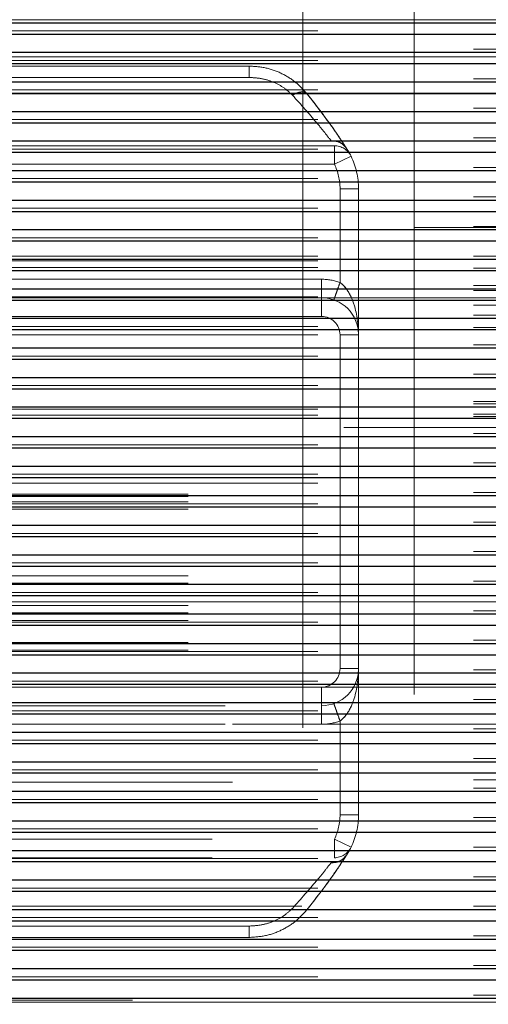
# Model space of a CAD drawing. Header units: millimetres. Extents: x 8 to 290, y 2 to 202.
# Tile 149 of 189: x 257.26 to 257.892, y 101.945 to 103.272. Entities that reach past the tile are written whole.
import ezdxf

# ---------------------------------------------------------------- set-up
doc = ezdxf.new("R2010")
doc.units = ezdxf.units.MM
doc.linetypes.add('HIDDEN', pattern=[1.905, 1.27, -0.635])
doc.styles.add('SLDTEXTSTYLE2', font='TXT', dxfattribs={"width": 0.605})
doc.dimstyles.new('SLDDIMSTYLE2', dxfattribs={"dimtxt": 2.568319, "dimasz": 3, "dimexe": 0, "dimexo": 0.0625, "dimgap": 0.64208, "dimtad": 1, "dimlfac": 20, "dimrnd": 1e-09, "dimzin": 12, "dimdsep": 46, "dimtxsty": 'SLDTEXTSTYLE2', "dimsah": 1, "dimcen": 0.09, "dimadec": 0, "dimazin": 3, "dimtfac": 1, "dimtofl": 0, "dimtmove": 0, "dimatfit": 3, "dimfxl": 1, "dimfrac": 2, "dimtolj": 1, "dimtzin": 12, "dimarcsym": 0})

# ---------------------------------------------------------------- blocks, each defined once
blk = doc.blocks.new('_D_11')
at = {"color": 7, "linetype": 'Continuous', "lineweight": 0}
blk.add_line((191.0416, 87.5654), (259.6416, 87.5654), dxfattribs=at)
at = {"color": 7, "linetype": 'Continuous', "lineweight": 18}
for points in [[(191.0416, 87.5654), (194.0416, 86.8154), (194.0416, 88.3154)], [(259.6416, 87.5654), (256.6416, 88.3154), (256.6416, 86.8154)]]:
    blk.add_solid(points, dxfattribs=at)
at = {"color": 7, "linetype": 'Continuous', "lineweight": 18, "insert": (221.4218, 90.976), "char_height": 2.64583, "attachment_point": 1, "style": 'SLDTEXTSTYLE2'}
blk.add_mtext('1372', dxfattribs=at)

msp = doc.modelspace()

# ---------------------------------------------------------------- linework, layer by layer
at = {"color": 7, "linetype": 'HIDDEN', "lineweight": 18}
for p, q in [((257.79158, 68.07227), (257.79158, 103.77227)), ((257.64158, 100.41227), (257.64158, 103.62227)), ((256.79158, 103.27227), (257.94158, 103.27227)), ((257.94158, 103.27227), (256.84158, 103.27227)), ((258.96658, 103.25297), (189.54158, 103.25297)), ((189.71658, 103.25719), (259.14158, 103.25719)), ((259.14158, 103.23255), (189.71658, 103.23255)), ((258.96658, 103.21311), (189.54158, 103.21311)), ((189.71658, 103.21734), (259.14158, 103.21734)), ((256.79158, 103.22227), (257.94158, 103.22227)), ((256.36411, 103.20977), (257.56905, 103.20977)), ((259.14158, 103.1927), (189.71658, 103.1927)), ((256.36411, 103.19441), (257.56905, 103.19441)), ((258.96658, 103.17326), (189.54158, 103.17326)), ((189.71658, 103.17748), (259.14158, 103.17748)), ((256.86434, 103.17227), (257.94158, 103.17227)), ((257.94158, 103.17227), (256.86658, 103.17227)), ((259.14158, 103.15284), (189.71658, 103.15284)), ((258.96658, 103.1334), (189.54158, 103.1334)), ((189.71658, 103.13762), (259.14158, 103.13762)), ((259.14158, 103.11299), (189.71658, 103.11299)), ((258.96658, 103.09355), (189.54158, 103.09355)), ((189.71658, 103.09777), (259.14158, 103.09777)), ((257.68395, 103.10227), (256.24921, 103.10227)), ((257.68395, 103.07727), (257.68395, 103.10227)), ((257.68395, 103.10227), (257.68395, 103.07727)), ((257.70641, 103.08826), (257.68395, 103.07727)), ((257.68395, 103.07727), (257.70641, 103.08826)), ((259.14158, 103.07313), (189.71658, 103.07313)), ((257.68395, 103.07727), (256.24921, 103.07727)), ((258.96658, 103.05369), (189.54158, 103.05369)), ((189.71658, 103.05791), (259.14158, 103.05791)), ((257.69158, 102.91798), (257.69158, 103.04432)), ((257.71658, 103.04432), (257.69158, 103.04432)), ((257.69158, 103.04432), (257.71658, 103.04432)), ((257.71658, 103.04432), (257.71658, 102.84727)), ((259.14158, 103.03327), (189.71658, 103.03327)), ((258.96658, 103.01383), (189.54158, 103.01383)), ((189.71658, 103.01805), (259.14158, 103.01805)), ((259.14158, 102.99342), (189.71658, 102.99342)), ((219.69158, 102.99227), (259.39158, 102.99227)), ((258.96658, 102.97397), (189.54158, 102.97397)), ((189.71658, 102.9782), (259.14158, 102.9782)), ((189.71658, 102.95356), (259.14158, 102.95356)), ((189.71658, 102.94727), (259.14158, 102.94727)), ((259.14158, 102.95356), (222.26322, 102.95356)), ((258.96658, 102.93412), (189.54158, 102.93412)), ((189.71658, 102.93834), (259.14158, 102.93834)), ((259.14158, 102.93727), (189.71658, 102.93727)), ((257.66658, 102.92227), (256.26658, 102.92227)), ((257.66658, 102.89727), (257.66658, 102.92227)), ((257.66658, 102.92227), (257.66658, 102.89727)), ((259.14158, 102.9137), (189.71658, 102.9137)), ((258.96658, 102.89426), (189.54158, 102.89426)), ((259.14158, 102.90727), (189.71658, 102.90727)), ((189.71658, 102.89849), (259.14158, 102.89849)), ((257.66658, 102.89727), (256.26658, 102.89727)), ((257.66658, 102.89727), (257.66658, 102.87227)), ((257.66658, 102.89727), (257.66658, 102.87227)), ((257.66658, 102.89727), (259.14158, 102.89727)), ((259.14158, 102.88727), (256.75741, 102.88727)), ((259.14158, 102.87385), (189.71658, 102.87385)), ((257.08114, 102.87227), (257.66658, 102.87227)), ((258.96658, 102.85441), (189.54158, 102.85441)), ((189.71658, 102.85863), (259.14158, 102.85863)), ((259.14158, 102.85727), (189.71658, 102.85727)), ((189.71658, 102.84727), (259.14158, 102.84727)), ((257.69158, 102.39727), (257.69158, 102.84727)), ((257.69158, 102.84727), (257.71658, 102.84727)), ((257.71658, 102.39727), (257.71658, 102.84727)), ((259.14158, 102.83399), (189.71658, 102.83399)), ((258.96658, 102.81455), (189.54158, 102.81455)), ((189.71658, 102.81877), (259.14158, 102.81877)), ((259.14158, 102.79413), (189.71658, 102.79413)), ((258.96658, 102.77469), (189.54158, 102.77469)), ((189.71658, 102.77891), (259.14158, 102.77891)), ((259.14158, 102.75727), (189.71658, 102.75727)), ((259.14158, 102.75428), (189.71658, 102.75428)), ((258.96658, 102.73484), (189.54158, 102.73484)), ((189.71658, 102.74727), (259.14158, 102.74727)), ((259.14158, 102.74025), (189.71658, 102.74025)), ((189.71658, 102.73906), (259.14158, 102.73906)), ((259.14158, 102.73727), (189.71658, 102.73727)), ((258.96658, 102.72227), (189.54158, 102.72227)), ((259.14158, 102.71442), (189.71658, 102.71442)), ((258.96658, 102.69498), (189.54158, 102.69498)), ((189.71658, 102.6992), (259.14158, 102.6992)), ((259.14158, 102.67456), (189.71658, 102.67456)), ((189.71658, 102.65935), (259.14158, 102.65935)), ((258.96658, 102.65512), (189.54158, 102.65512)), ((189.71658, 102.64727), (259.14158, 102.64727)), ((189.54158, 102.63227), (258.96658, 102.63227)), ((189.54158, 102.62929), (258.96658, 102.62929)), ((259.14158, 102.63471), (189.71658, 102.63471)), ((189.54158, 102.62227), (258.96658, 102.62227)), ((189.71658, 102.61949), (259.14158, 102.61949)), ((258.96658, 102.61527), (189.54158, 102.61527)), ((189.54158, 102.61227), (258.96658, 102.61227)), ((259.14158, 102.59485), (189.71658, 102.59485)), ((189.71658, 102.57964), (259.14158, 102.57964)), ((258.96658, 102.57541), (189.54158, 102.57541)), ((259.14158, 102.555), (189.71658, 102.555)), ((189.71658, 102.53977), (259.14158, 102.53977)), ((258.96658, 102.53556), (189.54158, 102.53556)), ((189.54158, 102.52227), (258.96658, 102.52227)), ((189.54158, 102.51227), (258.96658, 102.51227)), ((259.14158, 102.51514), (189.71658, 102.51514)), ((189.71658, 102.49992), (259.14158, 102.49992)), ((258.96658, 102.4957), (189.54158, 102.4957)), ((258.29158, 102.48727), (221.29158, 102.48727)), ((189.54158, 102.48227), (258.96658, 102.48227)), ((189.54158, 102.47227), (258.96658, 102.47227)), ((259.14158, 102.47528), (189.71658, 102.47528)), ((189.54158, 102.46227), (258.96658, 102.46227)), ((189.71658, 102.46006), (259.14158, 102.46006)), ((258.96658, 102.45584), (189.54158, 102.45584)), ((189.54158, 102.43227), (258.96658, 102.43227)), ((259.14158, 102.43542), (189.71658, 102.43542)), ((189.54158, 102.42227), (258.96658, 102.42227)), ((189.71658, 102.42021), (259.14158, 102.42021)), ((258.96658, 102.41598), (189.54158, 102.41598)), ((259.14158, 102.39557), (189.71658, 102.39557)), ((257.69158, 102.39727), (257.71658, 102.39727)), ((257.69158, 102.39727), (257.71658, 102.39727)), ((257.71658, 102.39727), (257.71658, 102.20022)), ((189.71658, 102.38035), (259.14158, 102.38035)), ((258.96658, 102.37613), (189.54158, 102.37613)), ((258.81658, 102.37227), (255.91658, 102.37227)), ((257.08114, 102.37227), (257.66658, 102.37227)), ((257.66658, 102.34727), (257.66658, 102.37227)), ((257.66658, 102.34727), (257.66658, 102.37227)), ((259.14158, 102.35571), (189.71658, 102.35571)), ((189.71658, 102.3405), (259.14158, 102.3405)), ((256.26658, 102.34727), (257.66658, 102.34727)), ((257.66658, 102.32227), (257.66658, 102.34727)), ((257.66658, 102.34727), (257.66658, 102.32227)), ((258.96658, 102.33627), (189.54158, 102.33627)), ((257.69158, 102.32656), (257.69158, 102.20022)), ((259.14158, 102.31586), (189.71658, 102.31586)), ((258.81658, 102.32227), (255.91658, 102.32227)), ((256.26658, 102.32227), (257.66658, 102.32227)), ((189.71658, 102.30063), (259.14158, 102.30063)), ((258.96658, 102.29642), (189.54158, 102.29642)), ((259.14158, 102.276), (189.71658, 102.276)), ((189.71658, 102.26079), (259.14158, 102.26079)), ((258.96658, 102.25656), (189.54158, 102.25656)), ((259.45158, 102.24427), (256.14158, 102.24427)), ((259.14158, 102.24727), (257.11658, 102.24727)), ((259.14158, 102.23615), (189.71658, 102.23615)), ((189.71658, 102.22092), (259.14158, 102.22092)), ((258.96658, 102.2167), (189.54158, 102.2167)), ((259.14158, 102.19628), (189.71658, 102.19628)), ((257.69158, 102.20022), (257.71658, 102.20022)), ((257.71658, 102.20022), (257.69158, 102.20022)), ((189.71658, 102.18107), (259.14158, 102.18107)), ((258.96658, 102.17685), (189.54158, 102.17685)), ((256.24921, 102.16727), (257.68395, 102.16727)), ((257.68395, 102.16727), (257.70641, 102.15629)), ((257.68395, 102.14227), (257.68395, 102.16727)), ((257.70641, 102.15629), (257.68395, 102.16727)), ((257.68395, 102.16727), (257.68395, 102.14227)), ((259.14158, 102.15643), (189.71658, 102.15643)), ((189.71658, 102.14121), (259.14158, 102.14121)), ((256.24921, 102.14227), (257.68395, 102.14227)), ((258.96658, 102.13699), (189.54158, 102.13699)), ((259.14158, 102.11657), (189.71658, 102.11657)), ((189.71658, 102.10136), (259.14158, 102.10136)), ((258.96658, 102.09713), (189.54158, 102.09713)), ((259.14158, 102.07672), (189.71658, 102.07672)), ((256.36986, 102.07672), (259.14158, 102.07672)), ((189.71658, 102.06149), (259.14158, 102.06149)), ((258.96658, 102.05728), (189.54158, 102.05728)), ((257.56905, 102.05013), (256.36411, 102.05013)), ((259.14158, 102.03686), (189.71658, 102.03686)), ((257.56905, 102.03477), (256.36411, 102.03477)), ((189.71658, 102.02165), (259.14158, 102.02165)), ((258.96658, 102.01742), (189.54158, 102.01742)), ((259.14158, 101.99701), (189.71658, 101.99701)), ((189.71658, 101.98178), (259.14158, 101.98178)), ((258.96658, 101.97756), (189.54158, 101.97756)), ((259.14158, 101.95714), (189.71658, 101.95714)), ((256.14158, 101.95027), (259.45158, 101.95027)), ((256.89158, 101.94727), (258.21982, 101.94727))]:
    msp.add_line(p, q, dxfattribs=at)
at = {"color": 7, "linetype": 'Continuous', "lineweight": 25}
for p, q in [((191.04158, 103.26818), (258.96658, 103.26818)), ((191.04158, 103.25297), (258.96658, 103.25297)), ((191.04158, 103.22834), (258.96658, 103.22834)), ((191.04158, 103.21311), (258.96658, 103.21311)), ((191.04158, 103.18847), (258.96658, 103.18847)), ((191.04158, 103.17326), (258.96658, 103.17326)), ((191.04158, 103.14862), (258.96658, 103.14862)), ((191.04158, 103.1334), (258.96658, 103.1334)), ((191.04158, 103.10876), (258.96658, 103.10876)), ((191.04158, 103.09355), (258.96658, 103.09355)), ((191.04158, 103.06891), (258.96658, 103.06891)), ((191.04158, 103.05369), (258.96658, 103.05369)), ((191.04158, 103.02905), (258.96658, 103.02905)), ((191.04158, 103.01383), (258.96658, 103.01383)), ((257.13498, 102.9892), (258.96658, 102.9892)), ((257.14152, 102.97397), (258.96658, 102.97397)), ((257.14158, 102.94933), (258.96658, 102.94933)), ((257.14158, 102.93412), (258.96658, 102.93412)), ((257.14158, 102.90948), (258.96658, 102.90948)), ((257.14158, 102.89426), (258.96658, 102.89426)), ((257.14158, 102.86962), (258.96658, 102.86962)), ((257.14158, 102.85441), (258.96658, 102.85441)), ((257.14158, 102.82977), (258.96658, 102.82977)), ((257.14158, 102.81455), (258.96658, 102.81455)), ((257.14158, 102.78991), (258.96658, 102.78991)), ((257.14158, 102.77469), (258.96658, 102.77469)), ((257.14158, 102.75006), (258.96658, 102.75006)), ((257.14158, 102.73484), (258.96658, 102.73484)), ((257.14365, 102.7102), (258.96658, 102.7102)), ((257.15111, 102.69498), (258.96658, 102.69498)), ((257.15921, 102.67034), (258.96658, 102.67034)), ((257.16155, 102.65512), (258.96658, 102.65512)), ((257.16532, 102.63048), (258.96658, 102.63048)), ((257.16551, 102.61527), (258.96658, 102.61527)), ((257.16173, 102.59063), (258.96658, 102.59063)), ((257.1594, 102.57541), (258.96658, 102.57541)), ((257.15171, 102.55077), (258.96658, 102.55077)), ((257.14424, 102.53556), (258.96658, 102.53556)), ((257.14158, 102.51092), (258.96658, 102.51092)), ((257.14158, 102.4957), (258.96658, 102.4957)), ((257.14158, 102.47106), (258.96658, 102.47106)), ((257.14158, 102.45584), (258.96658, 102.45584)), ((257.14158, 102.4312), (258.96658, 102.4312)), ((257.14158, 102.41598), (258.96658, 102.41598)), ((257.14158, 102.39135), (258.96658, 102.39135)), ((257.14158, 102.37613), (258.96658, 102.37613)), ((257.14158, 102.35149), (258.96658, 102.35149)), ((257.14158, 102.33627), (258.96658, 102.33627)), ((257.14158, 102.31163), (258.96658, 102.31163)), ((257.14158, 102.29642), (258.96658, 102.29642)), ((257.14158, 102.27178), (258.96658, 102.27178)), ((257.13603, 102.25656), (258.96658, 102.25656)), ((191.04158, 102.23192), (258.96658, 102.23192)), ((191.04158, 102.2167), (258.96658, 102.2167)), ((191.04158, 102.19206), (258.96658, 102.19206)), ((191.04158, 102.17685), (258.96658, 102.17685)), ((191.04158, 102.15221), (258.96658, 102.15221)), ((191.04158, 102.13699), (258.96658, 102.13699)), ((191.04158, 102.11235), (258.96658, 102.11235)), ((191.04158, 102.09713), (258.96658, 102.09713)), ((191.04158, 102.07249), (258.96658, 102.07249)), ((191.04158, 102.05728), (258.96658, 102.05728)), ((191.04158, 102.03264), (258.96658, 102.03264)), ((191.04158, 102.01742), (258.96658, 102.01742)), ((191.04158, 101.99278), (258.96658, 101.99278)), ((191.04158, 101.97756), (258.96658, 101.97756)), ((191.04158, 101.95293), (258.96658, 101.95293))]:
    msp.add_line(p, q, dxfattribs=at)
at = {"color": 7, "linetype": 'HIDDEN', "lineweight": 18, "flags": 128}
for points in [[(257.70641, 103.08826), (257.70415, 103.09261), (257.70045, 103.09878)], [(257.70045, 102.14577), (257.70415, 102.15194), (257.70641, 102.15629)]]:
    msp.add_lwpolyline(points, dxfattribs=at)
at = {"color": 7, "linetype": 'HIDDEN', "lineweight": 18}
for centre, radius, start, end in [((256.96658, 102.62227), 0.875, 32.99589, 38.97876), ((257.68395, 103.07727), 0.025, 26.06256, 90), ((257.61658, 103.04432), 0.1, 0, 26.06256), ((257.61658, 103.04432), 0.075, 0, 26.06256), ((257.61658, 103.04432), 0.075, 0, 26.06256), ((257.66658, 102.84727), 0.075, 70.52878, 90), ((257.66658, 102.84727), 0.075, 70.52878, 90), ((257.66658, 102.84727), 0.05, 0, 90), ((257.66658, 102.84727), 0.025, 0, 90), ((257.66658, 102.84727), 0.025, 0, 90), ((257.66658, 102.39727), 0.025, 270, 0), ((257.66658, 102.39727), 0.05, 270, 0), ((257.66658, 102.39727), 0.025, 270, 0), ((257.66658, 102.39727), 0.075, 270, 289.47122), ((257.66658, 102.39727), 0.075, 270, 289.47122), ((257.61658, 102.20022), 0.075, 333.93744, 0), ((257.61658, 102.20022), 0.075, 333.93744, 0), ((257.61658, 102.20022), 0.1, 333.93744, 0), ((257.68395, 102.16727), 0.025, 270, 333.93744), ((256.96658, 102.62227), 0.875, 321.02124, 327.00411)]:
    msp.add_arc(centre, radius, start, end, dxfattribs=at)
for points, knots in [([(257.56905, 103.20977), (257.57676, 103.20926), (257.59208, 103.20823), (257.61366, 103.20012), (257.6326, 103.18826), (257.64214, 103.17778), (257.64679, 103.17268)], [0, 0, 0, 0, 0.2548884, 0.5060362, 0.7597282, 1, 1, 1, 1]), ([(257.56905, 103.19441), (257.57478, 103.19408), (257.58618, 103.19342), (257.60218, 103.18832), (257.6165, 103.18077), (257.62376, 103.17395), (257.62735, 103.17057)], [0, 0, 0, 0, 0.2587479, 0.5141164, 0.7591923, 1, 1, 1, 1]), ([(257.62735, 103.17057), (257.62376, 103.17395), (257.6165, 103.18077), (257.60218, 103.18832), (257.58618, 103.19342), (257.57478, 103.19408), (257.56905, 103.19441)], [0, 0, 0, 0, 0.24082655, 0.48588414, 0.7412524, 1, 1, 1, 1]), ([(257.64679, 103.17268), (257.64588, 103.17342), (257.64408, 103.17491), (257.63938, 103.1751), (257.63367, 103.17379), (257.62946, 103.17164), (257.62735, 103.17057)], [0, 0, 0, 0, 0.2499761, 0.4999502, 0.7498267, 1, 1, 1, 1]), ([(257.62735, 103.17057), (257.63886, 103.15774), (257.65611, 103.1385), (257.67202, 103.11868), (257.67704, 103.11219), (257.67948, 103.10904)], [0, 0, 0, 0, 0.5067516, 0.7602049, 1, 1, 1, 1]), ([(257.67948, 103.10904), (257.67704, 103.11219), (257.67202, 103.11868), (257.65611, 103.1385), (257.63886, 103.15774), (257.62735, 103.17057)], [0, 0, 0, 0, 0.2398178, 0.4932486, 1, 1, 1, 1]), ([(257.64679, 103.17268), (257.65867, 103.15736), (257.67657, 103.13429), (257.69283, 103.1104), (257.69795, 103.10259), (257.70045, 103.09878)], [0, 0, 0, 0, 0.5032497, 0.7577645, 1, 1, 1, 1]), ([(257.70045, 103.09878), (257.69906, 103.10054), (257.69628, 103.10405), (257.6892, 103.10835), (257.68316, 103.10878), (257.67948, 103.10904)], [0, 0, 0, 0, 0.2806097, 0.5611768, 1, 1, 1, 1]), ([(257.67948, 103.10904), (257.68182, 103.10897), (257.6865, 103.10885), (257.69431, 103.10584), (257.69812, 103.10145), (257.70045, 103.09878)], [0, 0, 0, 0, 0.2807085, 0.5612194, 1, 1, 1, 1]), ([(257.71658, 102.84727), (257.71567, 102.8609), (257.71431, 102.88138), (257.70463, 102.90321), (257.69736, 102.91319), (257.69337, 102.9165), (257.69158, 102.91798)], [0, 0, 0, 0, 0.5389498, 0.8100799, 0.9144125, 1, 1, 1, 1]), ([(257.71658, 102.84727), (257.71567, 102.86089), (257.71431, 102.88136), (257.70466, 102.90319), (257.69737, 102.91318), (257.69338, 102.91649), (257.69158, 102.91798)], [0, 0, 0, 0, 0.53861049, 0.80959467, 0.91408547, 1, 1, 1, 1]), ([(257.71658, 102.39727), (257.71567, 102.38365), (257.71431, 102.36319), (257.70466, 102.34135), (257.69737, 102.33136), (257.69338, 102.32805), (257.69158, 102.32656)], [0, 0, 0, 0, 0.5386105, 0.8095947, 0.9140855, 1, 1, 1, 1]), ([(257.71658, 102.39727), (257.71567, 102.38365), (257.71431, 102.36317), (257.70463, 102.34134), (257.69736, 102.33135), (257.69337, 102.32805), (257.69158, 102.32656)], [0, 0, 0, 0, 0.5389498, 0.8100799, 0.9144125, 1, 1, 1, 1]), ([(257.70045, 102.14577), (257.69795, 102.14196), (257.69283, 102.13414), (257.67657, 102.11026), (257.65867, 102.08719), (257.64679, 102.07187)], [0, 0, 0, 0, 0.2422225, 0.49675, 1, 1, 1, 1]), ([(257.67948, 102.13551), (257.68182, 102.13557), (257.6865, 102.13569), (257.69431, 102.13871), (257.69812, 102.14309), (257.70045, 102.14577)], [0, 0, 0, 0, 0.2807085, 0.5612194, 1, 1, 1, 1]), ([(257.70045, 102.14577), (257.69906, 102.14401), (257.69628, 102.14049), (257.6892, 102.13619), (257.68316, 102.13577), (257.67948, 102.13551)], [0, 0, 0, 0, 0.2806097, 0.5611768, 1, 1, 1, 1]), ([(257.67948, 102.13551), (257.67704, 102.13235), (257.67202, 102.12586), (257.65611, 102.10604), (257.63886, 102.0868), (257.62735, 102.07398)], [0, 0, 0, 0, 0.2398178, 0.4932486, 1, 1, 1, 1]), ([(257.62735, 102.07398), (257.63886, 102.0868), (257.65611, 102.10604), (257.67202, 102.12586), (257.67704, 102.13235), (257.67948, 102.13551)], [0, 0, 0, 0, 0.5067516, 0.7602049, 1, 1, 1, 1]), ([(257.62735, 102.07398), (257.62376, 102.0706), (257.6165, 102.06378), (257.60218, 102.05623), (257.58618, 102.05112), (257.57478, 102.05046), (257.56905, 102.05013)], [0, 0, 0, 0, 0.2408266, 0.4858841, 0.7412524, 1, 1, 1, 1]), ([(257.56905, 102.05013), (257.57478, 102.05046), (257.58618, 102.05112), (257.60218, 102.05623), (257.6165, 102.06378), (257.62376, 102.0706), (257.62735, 102.07398)], [0, 0, 0, 0, 0.2587479, 0.5141164, 0.7591923, 1, 1, 1, 1]), ([(257.64679, 102.07187), (257.64214, 102.06677), (257.6326, 102.05628), (257.61375, 102.04449), (257.5922, 102.03634), (257.57688, 102.0353), (257.56905, 102.03477)], [0, 0, 0, 0, 0.2402588, 0.4939628, 0.7414099, 1, 1, 1, 1])]:
    msp.add_open_spline(points, degree=3, knots=knots, dxfattribs=at)
for points in [[(257.56905, 103.20977), (257.56905, 103.20956), (257.56905, 103.20915), (257.56905, 103.20585), (257.56905, 103.20095), (257.56905, 103.19659), (257.56905, 103.19441)], [(257.68325, 102.89441), (257.68337, 102.89477), (257.68362, 102.89548), (257.68555, 102.90093), (257.6883, 102.90872), (257.69049, 102.91489), (257.69158, 102.91798)], [(257.68325, 102.89441), (257.68337, 102.89477), (257.68362, 102.89548), (257.68555, 102.90093), (257.6883, 102.90872), (257.69049, 102.91489), (257.69158, 102.91798)], [(257.68325, 102.35013), (257.68337, 102.34978), (257.68362, 102.34907), (257.68555, 102.34362), (257.6883, 102.33583), (257.69049, 102.32965), (257.69158, 102.32656)], [(257.56905, 102.03477), (257.56905, 102.03498), (257.56905, 102.0354), (257.56905, 102.0387), (257.56905, 102.04359), (257.56905, 102.04795), (257.56905, 102.05013)]]:
    msp.add_open_spline(points, degree=3, dxfattribs=at)

# ---------------------------------------------------------------- dimensions: what is measured, and where the dimension line sits
at = {"color": 7, "linetype": 'Continuous', "lineweight": 18}
dim = msp.add_linear_dim(base=(259.64158, 87.56538), p1=(191.04158, 103.62227), p2=(259.64158, 103.62227), dimstyle='SLDDIMSTYLE2', dxfattribs=at)
dim.commit()
dim.dimension.update_dxf_attribs({"geometry": '_D_11', "text_midpoint": (225.34158, 87.56538), "dimtype": 160})

doc.saveas('drawing.dxf')
